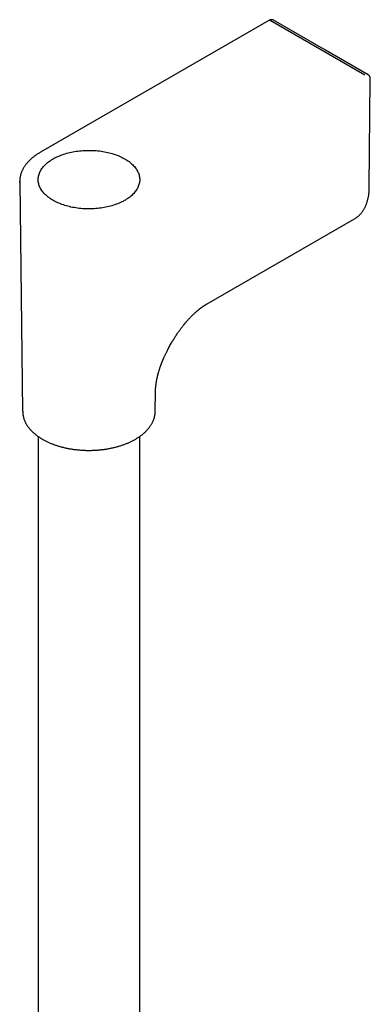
# Model space of a CAD drawing. Header units: millimetres. Extents: x 8 to 839, y 12 to 2009.
# Tile 11 of 22: x 689 to 765, y 753 to 967. Entities that reach past the tile are written whole.
import ezdxf

# ---------------------------------------------------------------- set-up
doc = ezdxf.new("R2010")
doc.units = ezdxf.units.MM

msp = doc.modelspace()

# ---------------------------------------------------------------- linework, layer by layer
at = {"color": 7, "linetype": 'Continuous', "lineweight": 30}
for p, q in [((742.65, 966.79), (693.15, 938.21)), ((763.4, 954.93), (742.9, 966.76)), ((764.38, 930.58), (764.6, 954.11)), ((688.66, 931.79), (689.29, 882)), ((729.24, 905.33), (761.19, 923.78)), ((761.19, 923.78), (761.2, 923.78)), ((718.01, 882), (718.06, 886.25)), ((689.29, 882), (689.29, 881.99)), ((718.01, 882), (718.01, 882.01)), ((692.65, 876.58), (692.65, 581.7)), ((714.65, 581.7), (714.65, 876.58))]:
    msp.add_line(p, q, dxfattribs=at)
at = {"color": 7, "linetype": 'Continuous', "lineweight": 30, "flags": 128}
for points in [[(764.15, 955.01), (754.88, 960.36), (743.65, 966.83)], [(695.87, 936.76), (696.13, 936.91), (696.41, 937.05), (696.68, 937.18), (696.97, 937.32), (697.27, 937.44), (697.57, 937.56), (697.87, 937.67), (698.19, 937.78), (698.51, 937.88), (698.84, 937.98), (699.17, 938.07), (699.5, 938.15), (699.84, 938.23), (700.19, 938.3), (700.54, 938.36), (700.89, 938.42), (701.25, 938.47), (701.6, 938.51), (701.97, 938.54), (702.33, 938.57), (702.69, 938.6), (703.06, 938.61), (703.42, 938.62), (703.79, 938.62), (704.15, 938.61), (704.52, 938.6), (704.88, 938.58), (705.24, 938.55), (705.6, 938.52), (705.96, 938.48), (706.32, 938.43), (706.67, 938.38), (707.02, 938.31), (707.37, 938.25), (707.71, 938.17), (708.05, 938.09), (708.38, 938), (708.71, 937.91), (709.03, 937.81), (709.35, 937.7), (709.66, 937.59), (709.96, 937.47), (710.26, 937.35), (710.54, 937.22), (710.82, 937.08), (711.1, 936.94), (711.36, 936.8), (711.62, 936.65), (711.87, 936.49), (712.11, 936.33), (712.33, 936.17), (712.55, 936), (712.76, 935.82), (712.96, 935.65), (713.15, 935.47), (713.33, 935.28), (713.5, 935.1), (713.66, 934.91), (713.8, 934.71), (713.94, 934.52), (714.06, 934.32), (714.17, 934.12), (714.27, 933.91), (714.36, 933.71), (714.44, 933.5), (714.51, 933.29), (714.56, 933.09), (714.6, 932.88), (714.63, 932.67), (714.65, 932.45), (714.65, 932.24), (714.64, 932.03), (714.62, 931.82), (714.59, 931.61), (714.55, 931.4), (714.49, 931.19), (714.42, 930.99), (714.34, 930.78), (714.25, 930.57), (714.15, 930.37), (714.03, 930.17), (713.91, 929.97), (713.77, 929.78), (713.62, 929.59), (713.46, 929.4), (713.29, 929.21), (713.11, 929.03), (712.91, 928.85), (712.71, 928.67), (712.5, 928.5), (712.28, 928.33), (712.05, 928.17), (711.81, 928.01), (711.56, 927.85), (711.3, 927.71), (711.03, 927.56), (710.76, 927.42), (710.47, 927.29), (710.18, 927.16), (709.88, 927.04), (709.58, 926.92), (709.27, 926.81), (708.95, 926.71), (708.63, 926.61), (708.3, 926.51), (707.96, 926.43), (707.63, 926.35), (707.28, 926.28), (706.94, 926.21), (706.58, 926.15), (706.23, 926.1), (705.87, 926.05), (705.51, 926.01), (705.15, 925.98), (704.79, 925.95), (704.43, 925.94), (704.06, 925.92), (703.7, 925.92), (703.33, 925.92), (702.96, 925.93), (702.6, 925.95), (702.24, 925.97), (701.87, 926), (701.51, 926.04), (701.16, 926.08), (700.8, 926.14), (700.45, 926.19), (700.1, 926.26), (699.76, 926.33), (699.42, 926.41), (699.08, 926.49), (698.75, 926.58), (698.43, 926.68), (698.11, 926.78), (697.8, 926.89), (697.49, 927.01), (697.19, 927.13), (696.9, 927.26), (696.61, 927.39), (696.34, 927.53), (696.07, 927.67), (695.81, 927.82), (695.56, 927.97), (695.31, 928.13), (695.08, 928.29), (694.85, 928.46), (694.64, 928.63), (694.43, 928.8), (694.24, 928.98), (694.06, 929.16), (693.88, 929.35), (693.72, 929.54), (693.57, 929.73), (693.43, 929.92), (693.3, 930.12), (693.18, 930.32), (693.07, 930.52), (692.98, 930.73), (692.9, 930.93), (692.82, 931.14), (692.77, 931.35), (692.72, 931.56), (692.68, 931.77), (692.66, 931.98), (692.65, 932.19), (692.65, 932.4), (692.67, 932.61), (692.69, 932.82), (692.73, 933.03), (692.78, 933.24), (692.84, 933.45), (692.92, 933.66), (693, 933.86), (693.1, 934.07), (693.21, 934.27), (693.33, 934.47), (693.46, 934.66), (693.6, 934.86), (693.76, 935.05), (693.92, 935.24), (694.1, 935.42), (694.29, 935.6), (694.48, 935.78), (694.69, 935.95), (694.91, 936.12), (695.14, 936.29), (695.37, 936.45), (695.62, 936.61), (695.87, 936.76)], [(688.66, 931.65), (688.66, 931.73), (688.66, 931.93)]]:
    msp.add_lwpolyline(points, dxfattribs=at)
at = {"color": 7, "linetype": 'Continuous', "lineweight": 30}
for points, knots in [([(743.65, 966.83), (743.62, 966.85), (743.57, 966.88), (743.49, 966.91), (743.42, 966.93), (743.36, 966.94), (743.31, 966.94), (743.25, 966.95), (743.19, 966.95), (743.13, 966.95), (743.07, 966.94), (742.99, 966.92), (742.89, 966.9), (742.78, 966.85), (742.69, 966.81), (742.65, 966.79)], [0, 0, 0, 0, 0.09335, 0.177478, 0.249749, 0.297576, 0.346435, 0.398626, 0.453381, 0.51503, 0.57739, 0.647708, 0.741865, 0.859668, 1, 1, 1, 1]), ([(764.6, 954.11), (764.6, 954.16), (764.59, 954.24), (764.58, 954.35), (764.56, 954.45), (764.53, 954.53), (764.5, 954.6), (764.47, 954.66), (764.44, 954.71), (764.4, 954.78), (764.34, 954.85), (764.25, 954.94), (764.18, 954.98), (764.13, 955.01)], [0, 0, 0, 0, 0.1275, 0.231793, 0.311896, 0.401407, 0.477919, 0.529849, 0.587544, 0.654561, 0.745069, 0.860441, 1, 1, 1, 1]), ([(764.15, 955.01), (764.15, 955.01), (764.15, 955.01), (764.15, 955.01), (764.14, 955.01)], [0, 0, 0, 0, 0.216235, 1, 1, 1, 1]), ([(693.15, 938.21), (693.09, 938.18), (692.94, 938.09), (692.7, 937.94), (692.44, 937.77), (692.18, 937.6), (691.94, 937.42), (691.7, 937.24), (691.47, 937.06), (691.24, 936.87), (691.03, 936.67), (690.82, 936.48), (690.62, 936.28), (690.43, 936.08), (690.25, 935.87), (690.08, 935.66), (689.92, 935.45), (689.77, 935.23), (689.62, 935.02), (689.49, 934.8), (689.36, 934.57), (689.25, 934.35), (689.14, 934.12), (689.05, 933.89), (688.96, 933.66), (688.89, 933.43), (688.82, 933.19), (688.77, 932.96), (688.72, 932.72), (688.69, 932.48), (688.67, 932.24), (688.66, 932.06), (688.66, 931.96), (688.66, 931.94)], [0, 0, 0, 0, 0.021923, 0.055206, 0.088514, 0.121843, 0.155191, 0.188555, 0.221935, 0.255327, 0.288729, 0.32214, 0.355556, 0.388976, 0.422398, 0.455818, 0.489235, 0.522648, 0.556055, 0.589455, 0.622848, 0.656236, 0.68962, 0.723003, 0.75639, 0.789787, 0.823202, 0.856645, 0.890126, 0.923657, 0.957252, 0.990925, 1, 1, 1, 1]), ([(761.2, 923.78), (761.2, 923.78), (761.27, 923.82), (761.41, 923.91), (761.61, 924.04), (761.8, 924.19), (761.99, 924.34), (762.17, 924.51), (762.35, 924.68), (762.52, 924.86), (762.69, 925.06), (762.84, 925.26), (763, 925.47), (763.14, 925.69), (763.28, 925.93), (763.41, 926.17), (763.53, 926.42), (763.65, 926.68), (763.76, 926.94), (763.86, 927.22), (763.95, 927.5), (764.03, 927.8), (764.1, 928.09), (764.17, 928.4), (764.23, 928.7), (764.27, 929.01), (764.31, 929.32), (764.34, 929.63), (764.36, 929.93), (764.37, 930.23), (764.38, 930.45), (764.38, 930.57), (764.38, 930.58)], [0, 0, 0, 0, 0.000607, 0.034886, 0.069284, 0.103812, 0.138486, 0.173317, 0.208318, 0.243495, 0.278856, 0.314405, 0.350141, 0.386064, 0.422168, 0.458447, 0.494891, 0.531491, 0.568234, 0.605108, 0.6421, 0.679198, 0.71639, 0.753664, 0.791009, 0.824548, 0.8619, 0.895453, 0.929011, 0.962568, 0.996123, 1, 1, 1, 1]), ([(718.06, 886.25), (718.06, 886.28), (718.06, 886.35), (718.06, 886.43), (718.07, 886.5), (718.07, 886.55), (718.07, 886.62), (718.07, 886.7), (718.08, 886.79), (718.08, 886.88), (718.09, 886.95), (718.09, 887.04), (718.1, 887.12), (718.11, 887.2), (718.11, 887.26), (718.12, 887.31), (718.12, 887.38), (718.13, 887.47), (718.14, 887.55), (718.15, 887.64), (718.16, 887.74), (718.18, 887.86), (718.2, 888.01), (718.22, 888.15), (718.24, 888.28), (718.26, 888.42), (718.28, 888.54), (718.3, 888.66), (718.32, 888.77), (718.35, 888.88), (718.37, 889), (718.4, 889.13), (718.43, 889.29), (718.47, 889.46), (718.51, 889.63), (718.55, 889.79), (718.58, 889.92), (718.61, 890.02), (718.63, 890.09), (718.65, 890.18), (718.68, 890.28), (718.73, 890.46), (718.79, 890.7), (718.89, 890.99), (718.98, 891.3), (719.09, 891.63), (719.19, 891.89), (719.26, 892.1), (719.32, 892.25), (719.37, 892.4), (719.43, 892.54), (719.48, 892.68), (719.53, 892.81), (719.58, 892.92), (719.61, 893), (719.64, 893.06), (719.66, 893.1), (719.68, 893.16), (719.71, 893.24), (719.76, 893.34), (719.81, 893.48), (719.89, 893.65), (719.98, 893.85), (720.08, 894.07), (720.19, 894.3), (720.3, 894.55), (720.43, 894.81), (720.58, 895.11), (720.76, 895.46), (720.98, 895.87), (721.21, 896.3), (721.44, 896.7), (721.66, 897.08), (721.86, 897.42), (722.08, 897.77), (722.3, 898.12), (722.52, 898.47), (722.75, 898.8), (722.96, 899.12), (723.17, 899.42), (723.38, 899.71), (723.56, 899.96), (723.74, 900.19), (723.9, 900.4), (724.04, 900.59), (724.17, 900.75), (724.29, 900.89), (724.39, 901.02), (724.49, 901.14), (724.59, 901.25), (724.69, 901.37), (724.8, 901.5), (724.93, 901.65), (725.08, 901.83), (725.24, 902), (725.4, 902.17), (725.56, 902.35), (725.74, 902.53), (725.92, 902.72), (726.09, 902.88), (726.25, 903.04), (726.42, 903.2), (726.58, 903.35), (726.72, 903.48), (726.86, 903.6), (727.01, 903.73), (727.16, 903.85), (727.29, 903.97), (727.41, 904.07), (727.53, 904.16), (727.62, 904.23), (727.7, 904.29), (727.78, 904.36), (727.86, 904.42), (727.95, 904.48), (728.05, 904.56), (728.16, 904.63), (728.26, 904.71), (728.35, 904.77), (728.44, 904.83), (728.52, 904.89), (728.61, 904.94), (728.68, 904.99), (728.75, 905.03), (728.81, 905.08), (728.87, 905.11), (728.91, 905.14), (728.95, 905.16), (728.99, 905.18), (729.03, 905.21), (729.08, 905.24), (729.16, 905.29), (729.21, 905.32), (729.24, 905.34)], [0, 0, 0, 0, 0.007252, 0.012963, 0.017152, 0.020102, 0.023111, 0.029657, 0.03614, 0.040501, 0.045185, 0.050364, 0.055809, 0.060296, 0.063652, 0.06628, 0.070168, 0.075315, 0.080641, 0.085259, 0.089333, 0.097782, 0.105706, 0.112624, 0.119621, 0.127513, 0.133267, 0.139226, 0.144743, 0.149814, 0.155681, 0.162693, 0.170105, 0.179367, 0.187584, 0.194773, 0.200704, 0.204505, 0.207529, 0.211145, 0.215952, 0.221942, 0.234813, 0.247498, 0.261003, 0.274757, 0.289353, 0.295324, 0.301428, 0.307669, 0.314046, 0.320123, 0.325245, 0.330117, 0.333597, 0.335679, 0.337318, 0.339421, 0.34288, 0.347143, 0.352216, 0.359645, 0.368242, 0.377385, 0.386996, 0.397094, 0.407695, 0.418807, 0.434917, 0.45197, 0.469942, 0.488804, 0.503057, 0.517736, 0.532815, 0.548263, 0.563911, 0.578779, 0.59266, 0.606792, 0.619761, 0.63161, 0.642384, 0.652124, 0.661357, 0.669483, 0.676517, 0.682467, 0.688218, 0.69482, 0.699947, 0.706556, 0.714755, 0.724527, 0.734561, 0.743993, 0.752827, 0.764846, 0.775752, 0.78587, 0.795491, 0.806114, 0.817012, 0.824797, 0.833146, 0.844017, 0.852826, 0.860757, 0.870386, 0.876912, 0.88296, 0.888415, 0.893629, 0.899013, 0.904962, 0.911811, 0.919416, 0.926746, 0.933365, 0.939529, 0.945552, 0.951774, 0.957264, 0.962072, 0.966784, 0.97155, 0.974679, 0.977431, 0.979792, 0.982733, 0.987071, 0.992821, 1, 1, 1, 1]), ([(689.3, 881.99), (689.3, 881.96), (689.3, 881.85), (689.31, 881.66), (689.33, 881.42), (689.37, 881.19), (689.41, 880.95), (689.47, 880.71), (689.54, 880.47), (689.62, 880.24), (689.71, 880), (689.82, 879.76), (689.94, 879.53), (690.06, 879.3), (690.2, 879.06), (690.35, 878.83), (690.52, 878.61), (690.69, 878.38), (690.88, 878.16), (691.07, 877.94), (691.28, 877.72), (691.5, 877.51), (691.72, 877.31), (691.95, 877.11), (692.18, 876.93), (692.42, 876.74), (692.66, 876.57), (692.91, 876.4), (693.16, 876.24), (693.42, 876.08), (693.69, 875.92), (693.97, 875.77), (694.25, 875.62), (694.54, 875.48), (694.83, 875.34), (695.13, 875.21), (695.43, 875.08), (695.74, 874.95), (696.06, 874.84), (696.38, 874.72), (696.71, 874.61), (697.04, 874.51), (697.37, 874.41), (697.71, 874.32), (698.05, 874.23), (698.4, 874.15), (698.75, 874.07), (699.1, 874), (699.45, 873.93), (699.81, 873.87), (700.17, 873.81), (700.53, 873.76), (700.89, 873.72), (701.26, 873.68), (701.62, 873.65), (701.98, 873.62), (702.32, 873.6), (702.65, 873.58), (702.93, 873.57), (703.19, 873.57), (703.42, 873.56), (703.58, 873.56), (703.65, 873.56)], [0, 0, 0, 0, 0.006478, 0.023776, 0.041139, 0.058574, 0.076089, 0.093689, 0.11138, 0.129165, 0.147046, 0.165024, 0.183099, 0.201269, 0.21953, 0.237878, 0.256308, 0.274813, 0.293388, 0.312025, 0.330718, 0.34946, 0.368246, 0.385137, 0.403939, 0.420841, 0.437747, 0.454655, 0.471562, 0.488469, 0.505373, 0.522273, 0.53917, 0.556062, 0.57295, 0.589832, 0.606708, 0.623578, 0.640441, 0.657298, 0.674147, 0.690989, 0.707822, 0.724647, 0.741461, 0.758265, 0.775057, 0.791834, 0.808594, 0.825334, 0.842046, 0.858725, 0.875355, 0.891917, 0.908372, 0.924646, 0.940573, 0.955689, 0.968658, 0.978705, 0.990301, 1, 1, 1, 1]), ([(703.65, 873.56), (703.79, 873.56), (703.98, 873.57), (704.26, 873.57), (704.51, 873.58), (704.79, 873.59), (705.09, 873.61), (705.41, 873.63), (705.74, 873.65), (706.07, 873.68), (706.4, 873.72), (706.75, 873.76), (707.09, 873.81), (707.43, 873.86), (707.78, 873.92), (708.12, 873.98), (708.46, 874.05), (708.81, 874.12), (709.15, 874.2), (709.49, 874.29), (709.82, 874.38), (710.15, 874.48), (710.48, 874.58), (710.81, 874.68), (711.13, 874.8), (711.44, 874.91), (711.76, 875.03), (712.06, 875.16), (712.36, 875.29), (712.66, 875.43), (712.95, 875.57), (713.23, 875.72), (713.51, 875.87), (713.78, 876.02), (714.05, 876.18), (714.31, 876.35), (714.56, 876.51), (714.8, 876.69), (715.04, 876.86), (715.26, 877.04), (715.48, 877.23), (715.7, 877.41), (715.9, 877.61), (716.09, 877.8), (716.28, 878), (716.46, 878.2), (716.63, 878.4), (716.79, 878.61), (716.94, 878.82), (717.08, 879.04), (717.21, 879.25), (717.33, 879.47), (717.45, 879.69), (717.55, 879.91), (717.64, 880.14), (717.72, 880.36), (717.79, 880.59), (717.86, 880.82), (717.91, 881.05), (717.95, 881.29), (717.98, 881.52), (718, 881.75), (718.01, 881.92), (718.01, 882), (718.01, 882.01)], [0, 0, 0, 0, 0.018587, 0.026, 0.038323, 0.051104, 0.064806, 0.079104, 0.093865, 0.108985, 0.12439, 0.140023, 0.155843, 0.171818, 0.187924, 0.20414, 0.22045, 0.236842, 0.253305, 0.26983, 0.286409, 0.303036, 0.319707, 0.336416, 0.35316, 0.369934, 0.386737, 0.403566, 0.420418, 0.437291, 0.454185, 0.471096, 0.488024, 0.504967, 0.521925, 0.538895, 0.555877, 0.572869, 0.589871, 0.606881, 0.623897, 0.640919, 0.657946, 0.674975, 0.692006, 0.709038, 0.726069, 0.743098, 0.760124, 0.777146, 0.794164, 0.811178, 0.828188, 0.845195, 0.862202, 0.87921, 0.896223, 0.913246, 0.930283, 0.947341, 0.964427, 0.981548, 0.998712, 1, 1, 1, 1])]:
    msp.add_open_spline(points, degree=3, knots=knots, dxfattribs=at)

doc.saveas('drawing.dxf')
